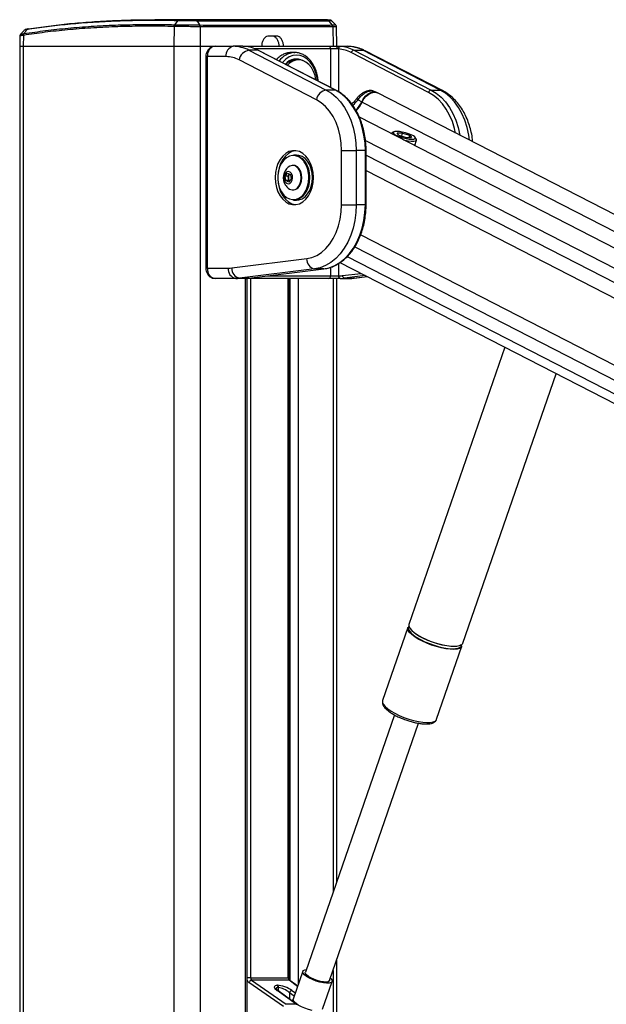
# Model space of a CAD drawing. Header units: millimetres. Extents: x 1508 to 17407, y 899 to 16320.
# Tile 47 of 60: x 12007 to 12461, y 6486 to 7250. Entities that reach past the tile are written whole.
import ezdxf

# ---------------------------------------------------------------- set-up
doc = ezdxf.new("R2010")
doc.units = ezdxf.units.MM
doc.header["$LTSCALE"] = 2

msp = doc.modelspace()

# ---------------------------------------------------------------- linework, layer by layer
at = {"color": 7, "linetype": 'Continuous', "lineweight": 25}
for p, q in [((12224.45, 7249.71), (12111.47, 7249.71)), ((12243.9, 7249.5), (12224.45, 7249.69)), ((12126.25, 7244.44), (12126.06, 7229.05)), ((12126.25, 7244.44), (12126.25, 7244.44)), ((12126.68, 7245.81), (12126.68, 7245.81)), ((12146.11, 7245.6), (12146.11, 7245.6)), ((12146.43, 7244.24), (12146.58, 7229.05)), ((12146.43, 7244.24), (12146.43, 7244.24)), ((12248.89, 7245.6), (12248.89, 7245.6)), ((12249.36, 7244.24), (12249.57, 7229.05)), ((12252.39, 7229.05), (12252.12, 7244.31)), ((12006.72, 7237.02), (12006.58, 7229.05)), ((12009.48, 7237.53), (12009.36, 7229.05)), ((12009.48, 7237.53), (12009.48, 7237.53)), ((12009.87, 7238.88), (12009.88, 7238.88)), ((12205.52, 7237.05), (12199.86, 7237.05)), ((12006.58, 7229.05), (12006.58, 1481.05)), ((12006.58, 7229.05), (12009.36, 7229.05)), ((12009.36, 7229.05), (12126.06, 7229.05)), ((12126.06, 7229.05), (12146.58, 7229.05)), ((12146.58, 7229.05), (12158.15, 7229.05)), ((12158.15, 7229.05), (12172.16, 7229.05)), ((12179.54, 7229.05), (12172.16, 7229.05)), ((12180.89, 7228.99), (12179.54, 7229.05)), ((12179.54, 7229.05), (12181.32, 7229.05)), ((12181.32, 7229.05), (12246.14, 7229.05)), ((12184.25, 7226.03), (12244.23, 7195.16)), ((12191.32, 7226.03), (12184.25, 7226.03)), ((12251.3, 7195.16), (12191.32, 7226.03)), ((12251.73, 7195.06), (12191.76, 7225.93)), ((12246.14, 7229.05), (12253.17, 7229.05)), ((12252.39, 7227.05), (12247.7, 7227.05)), ((12253.66, 7226.99), (12252.39, 7227.05)), ((12253.17, 7229.05), (12255.14, 7228.99)), ((12253.17, 7229.05), (12260.55, 7229.05)), ((12265.57, 7226.03), (12325.55, 7195.16)), ((12265.57, 7226.03), (12272.64, 7226.03)), ((12332.62, 7195.16), (12272.64, 7226.03)), ((12334.34, 7194.75), (12274.37, 7225.63)), ((12150.87, 7221.05), (12150.87, 7057.05)), ((12152.04, 7221.05), (12152.04, 7057.05)), ((12166.5, 7221.05), (12152.04, 7221.05)), ((12236.64, 7187.64), (12176.66, 7218.51)), ((12219.77, 7224.25), (12216.94, 7224.25)), ((12219.24, 7224.23), (12219.77, 7224.25)), ((12222.74, 7218.55), (12220.69, 7218.55)), ((12323.65, 7193.28), (12263.67, 7224.15)), ((12251.3, 7195.16), (12244.23, 7195.16)), ((12283.4, 7193.22), (12281.47, 7194.12)), ((12325.55, 7195.16), (12332.62, 7195.16)), ((12268.22, 7188.91), (12268.24, 7188.93)), ((12268.87, 7187.52), (12271.72, 7186.05)), ((13484.97, 6575.74), (12283.97, 7192.94)), ((13460.55, 6562.18), (12269.92, 7174.06)), ((12294.8, 7161.38), (12294.78, 7161.28)), ((12296.65, 7162.66), (12295.26, 7161.89)), ((12303.47, 7161.76), (12299.32, 7161.76)), ((12300.62, 7160.02), (12299.32, 7161.76)), ((12300.62, 7160.02), (12306.08, 7158.29)), ((12302.85, 7159.32), (12303.47, 7161.76)), ((12303.47, 7161.76), (12308.93, 7160.02)), ((12306.08, 7158.29), (12310.23, 7158.29)), ((12308.48, 7158.29), (12308.93, 7160.02)), ((12308.93, 7160.02), (12310.23, 7158.29)), ((12313.02, 7151.91), (12314.17, 7156.41)), ((12314.02, 7157.07), (12313.16, 7158.41)), ((12256.18, 7148.17), (12267.49, 7148.17)), ((12256.18, 7106.24), (12256.18, 7148.17)), ((12267.49, 7148.17), (12267.49, 7106.24)), ((12274.56, 7148.17), (12267.49, 7148.17)), ((12274.56, 7106.24), (12274.56, 7148.17)), ((12275.15, 7106.24), (12275.15, 7148.17)), ((12221.25, 7144.71), (12218.98, 7144.71)), ((12218.7, 7136.71), (12218.16, 7136.71)), ((12212.47, 7128.24), (12214.28, 7130.59)), ((12213.01, 7124.86), (12212.47, 7128.24)), ((12214.68, 7128.24), (12212.47, 7128.24)), ((12214.28, 7130.59), (12216.62, 7129.55)), ((12214.68, 7128.24), (12215.58, 7129.41)), ((12214.95, 7126.55), (12214.68, 7128.24)), ((12215.21, 7124.86), (12214.95, 7126.55)), ((12217.15, 7126.17), (12215.34, 7123.82)), ((12215.58, 7129.41), (12215.92, 7129.86)), ((12216.62, 7129.55), (12217.15, 7126.17)), ((12233.62, 7127.21), (12233.59, 7126.07)), ((12215.34, 7123.82), (12213.01, 7124.86)), ((12215.21, 7124.86), (12213.01, 7124.86)), ((12215.91, 7124.55), (12215.21, 7124.86)), ((12218.16, 7117.71), (12218.7, 7117.71)), ((12218.98, 7109.71), (12221.25, 7109.71)), ((12256.18, 7106.24), (12267.49, 7106.24)), ((12274.56, 7106.24), (12267.49, 7106.24)), ((12170.96, 7057.21), (12229.07, 7064.4)), ((12152.04, 7057.05), (12168.37, 7057.05)), ((12235.22, 7056.43), (12177.1, 7049.24)), ((12184.18, 7049.24), (12242.29, 7056.43)), ((12184.3, 7049.24), (12242.41, 7056.43)), ((12242.29, 7056.43), (12235.22, 7056.43)), ((12242.41, 7056.43), (12242.29, 7056.43)), ((12254.88, 7061.29), (13299.99, 6524.2)), ((12174.02, 7049.05), (12158.15, 7049.05)), ((12181.09, 7049.05), (12174.02, 7049.05)), ((12184.18, 7049.24), (12177.1, 7049.24)), ((12181.32, 7049.05), (12181.09, 7049.05)), ((12246.14, 7049.05), (12181.32, 7049.05)), ((12182.99, 5878.11), (12182.99, 7049.05)), ((12184.3, 7049.24), (12184.18, 7049.24)), ((12215.29, 6506.49), (12215.29, 7049.05)), ((12255.07, 7049.05), (12246.14, 7049.05)), ((12247.7, 7051.05), (12253.66, 7051.05)), ((12252.39, 6581.37), (12252.39, 7049.05)), ((12253.66, 7051.05), (12253.93, 7051.05)), ((12255.34, 7049.05), (12255.07, 7049.05)), ((12255.34, 7049.05), (12262.41, 7049.05)), ((12258.42, 7049.24), (12265.49, 7049.24)), ((12265.98, 7049.27), (12275.9, 7050.49)), ((12382.69, 6995.61), (12308.4, 6780.71)), ((12350.27, 6766.24), (12422.49, 6975.16)), ((12307.57, 6778.3), (12287.95, 6721.56)), ((12313.76, 6773.13), (12313.17, 6773.55)), ((12329.82, 6707.09), (12349.44, 6763.83)), ((12287.95, 6721.56), (12287.92, 6721.46)), ((12297.04, 6710.53), (12228.05, 6510.95)), ((12246.87, 6504.44), (12315.87, 6704.04)), ((12252.39, 5878.11), (12252.39, 6520.4)), ((12185.53, 6506.49), (12214.71, 6506.49)), ((12226.12, 6511.62), (12218.66, 6490.05)), ((12211.18, 6484.25), (12184.33, 6502.92)), ((12186.34, 6504.7), (12213.2, 6486.04)), ((12215.44, 6504.7), (12186.34, 6504.7)), ((12206.3, 6500.77), (12206.52, 6500.77)), ((12207.3, 6498.98), (12207.07, 6498.98)), ((12222.12, 6500.04), (12215.99, 6504.53)), ((12241.35, 6482.21), (12248.8, 6503.77)), ((12220.9, 6486.04), (12206.15, 6496.84)), ((12221.44, 6485.86), (12206.7, 6496.67)), ((12220.9, 6486.04), (12213.2, 6486.04))]:
    msp.add_line(p, q, dxfattribs=at)
at = {"color": 8, "linetype": 'Continuous', "lineweight": 25}
for p, q in [((12009.36, 7229.05), (12009.36, 1481.05)), ((12126.06, 7229.05), (12126.06, 1481.05)), ((12146.58, 7229.05), (12146.58, 1481.05)), ((12247.7, 7227.05), (12189.13, 7227.05)), ((12247.7, 7197.13), (12247.7, 7227.05)), ((12253.66, 7226.99), (12253.66, 7193.92)), ((12152.04, 7221.05), (12150.87, 7221.05)), ((12272.12, 7185.84), (13472.63, 6568.89)), ((12274.67, 7156.08), (13446.02, 6554.11)), ((12275.15, 7148.17), (12274.56, 7148.17)), ((12275.15, 7144.73), (13262.08, 6637.54)), ((12275.15, 7132.71), (12493.45, 7020.53)), ((12231.35, 7127.92), (12231.36, 7127.21)), ((12275.15, 7106.24), (12274.56, 7106.24)), ((12270.96, 7082.91), (12476.81, 6977.13)), ((12266.37, 7073.54), (13244.81, 6570.71)), ((12260.48, 7065.98), (13354.95, 6503.52)), ((12152.04, 7057.05), (12150.87, 7057.05)), ((12247.7, 7051.05), (12247.7, 7057.7)), ((12253.66, 7060.51), (12253.66, 7051.05)), ((12181.37, 7049.05), (12181.32, 7049.05)), ((12181.61, 5878.11), (12181.61, 7049.05)), ((12185.53, 7049.05), (12185.53, 6506.49)), ((12198.86, 7051.05), (12247.7, 7051.05)), ((12214.71, 6506.49), (12214.71, 7049.05)), ((12216.34, 6504.27), (12216.34, 7049.05)), ((12222.52, 7049.05), (12222.52, 6501.2)), ((12249.57, 7049.05), (12249.57, 6573.23)), ((12256.88, 7051.23), (12271.05, 7052.98)), ((12274.48, 7051.22), (12258.42, 7049.24)), ((12265.49, 7049.24), (12275.85, 7050.52)), ((12265.98, 7049.27), (12265.49, 7049.24)), ((12185.53, 6506.49), (12182.99, 6506.49)), ((12215.29, 6506.49), (12214.71, 6506.49)), ((12249.57, 6512.26), (12249.57, 5878.11)), ((12207.07, 6498.98), (12207.07, 6496.39)), ((12207.3, 6496.22), (12207.3, 6498.98)), ((12222.05, 6499.86), (12215.44, 6504.7)), ((12219.48, 6492.41), (12215.67, 6495.05)), ((12215.67, 6495.05), (12215.67, 6490.09)), ((12217.69, 6496.84), (12220.37, 6494.98))]:
    msp.add_line(p, q, dxfattribs=at)
at = {"color": 7, "linetype": 'Continuous', "lineweight": 25, "flags": 128}
for points in [[(12128.9, 7248.9), (12127.62, 7247.13), (12126.68, 7245.81)], [(12146.11, 7245.6), (12145.4, 7246.91), (12144.44, 7248.69)], [(12248.89, 7245.6), (12247.85, 7246.91), (12246.43, 7248.69)], [(12191.76, 7225.93), (12191.59, 7225.99), (12191.32, 7226.03)], [(12253.17, 7229.05), (12253.02, 7229.01), (12252.87, 7228.89), (12252.74, 7228.71), (12252.62, 7228.46), (12252.52, 7228.16), (12252.45, 7227.81), (12252.4, 7227.44), (12252.39, 7227.05)], [(12236.24, 7203.03), (12235.54, 7206.31), (12234.33, 7209.61), (12232.71, 7212.52), (12230.73, 7214.94), (12228.46, 7216.79), (12225.98, 7218), (12223.38, 7218.52), (12220.76, 7218.34), (12218.22, 7217.47), (12215.83, 7215.92), (12214.22, 7214.37)], [(12244.23, 7195.16), (12248.19, 7192.72), (12251.91, 7189.63), (12255.33, 7185.91), (12258.41, 7181.63), (12261.1, 7176.85), (12263.35, 7171.65), (12265.14, 7166.09), (12266.44, 7160.27), (12267.23, 7154.27), (12267.49, 7148.17)], [(12274.56, 7148.17), (12274.3, 7154.27), (12273.51, 7160.27), (12272.21, 7166.09), (12270.42, 7171.65), (12268.17, 7176.85), (12265.48, 7181.63), (12262.4, 7185.91), (12258.98, 7189.63), (12255.26, 7192.72), (12251.3, 7195.16)], [(12256.18, 7148.17), (12255.9, 7153.86), (12255.09, 7159.44), (12253.75, 7164.81), (12251.91, 7169.88), (12249.6, 7174.54), (12246.86, 7178.72), (12243.75, 7182.34), (12240.32, 7185.33), (12236.64, 7187.64)], [(12271.72, 7186.05), (12273.1, 7188.48), (12274.83, 7190.58), (12276.8, 7192.21), (12278.88, 7193.27), (12280.94, 7193.69), (12282.85, 7193.44), (12283.61, 7193.11)], [(12272.12, 7185.84), (12273.5, 7188.28), (12275.23, 7190.38), (12277.21, 7192.02), (12279.29, 7193.08), (12281.36, 7193.49), (12283.26, 7193.24), (12283.97, 7192.94)], [(12295.26, 7161.89), (12295.13, 7161.81), (12294.78, 7161.28)], [(12298.93, 7163.03), (12297.41, 7162.91), (12296.49, 7162.55), (12296.24, 7161.99), (12296.69, 7161.27), (12297.78, 7160.45), (12299.45, 7159.6), (12301.55, 7158.77), (12303.9, 7158.06), (12306.33, 7157.49), (12308.63, 7157.14), (12310.62, 7157.02), (12312.14, 7157.14), (12313.06, 7157.49), (12313.31, 7158.06), (12312.87, 7158.77), (12311.77, 7159.6), (12310.1, 7160.45), (12308.01, 7161.27), (12305.65, 7161.99), (12303.22, 7162.55), (12300.92, 7162.91), (12298.93, 7163.03)], [(12304.06, 7156.51), (12305.18, 7156.25), (12307.76, 7155.76), (12310.11, 7155.51), (12312.03, 7155.51), (12313.4, 7155.76), (12314.1, 7156.25), (12314.1, 7156.93), (12314.02, 7157.07)], [(12204.56, 7127.21), (12204.81, 7123.35), (12205.56, 7119.62), (12206.78, 7116.15), (12208.43, 7113.06), (12210.46, 7110.45), (12212.79, 7108.41), (12215.34, 7107.01), (12218.04, 7106.29), (12220.78, 7106.29), (12223.47, 7107.01), (12226.03, 7108.41), (12228.36, 7110.45), (12230.38, 7113.06), (12232.03, 7116.15), (12233.25, 7119.62), (12234, 7123.35), (12234.26, 7127.21), (12234, 7131.06), (12233.25, 7134.79), (12232.03, 7138.26), (12230.38, 7141.35), (12228.36, 7143.96), (12226.03, 7146), (12223.47, 7147.4), (12220.78, 7148.12), (12218.04, 7148.12), (12215.34, 7147.4), (12212.79, 7146), (12210.46, 7143.96), (12208.43, 7141.35), (12206.78, 7138.26), (12205.56, 7134.79), (12204.81, 7131.06), (12204.56, 7127.21)], [(12220.47, 7148.15), (12220.16, 7148.12), (12217.47, 7147.4), (12214.91, 7146), (12212.58, 7143.96), (12210.56, 7141.35), (12208.9, 7138.26), (12207.68, 7134.79), (12206.98, 7131.41)], [(12227.2, 7139.37), (12227.03, 7139.6), (12225.1, 7141.72), (12222.9, 7143.24), (12220.53, 7144.11), (12218.09, 7144.28), (12215.67, 7143.76), (12213.38, 7142.56), (12211.3, 7140.73), (12209.53, 7138.34), (12208.13, 7135.5), (12207.16, 7132.32), (12206.67, 7128.93), (12206.67, 7125.48), (12207.16, 7122.09), (12208.13, 7118.91), (12209.53, 7116.07), (12211.3, 7113.68), (12213.38, 7111.85), (12215.67, 7110.65), (12218.09, 7110.13), (12220.53, 7110.3), (12222.9, 7111.17), (12225.1, 7112.69), (12227.03, 7114.81), (12228.62, 7117.44), (12229.81, 7120.46), (12230.34, 7122.59)], [(12218.98, 7144.71), (12220.86, 7144.5), (12223.28, 7143.62), (12225.53, 7142.06), (12227.51, 7139.89), (12229.14, 7137.2), (12230.36, 7134.11), (12231.1, 7130.73), (12231.35, 7127.92)], [(12233.62, 7127.21), (12233.37, 7130.73), (12232.62, 7134.11), (12231.4, 7137.2), (12229.77, 7139.89), (12227.79, 7142.06), (12225.54, 7143.62), (12223.12, 7144.5), (12221.25, 7144.71)], [(12222.71, 7120.21), (12223.87, 7122.2), (12224.62, 7124.57), (12224.88, 7127.13), (12224.65, 7129.69), (12223.93, 7132.07), (12222.79, 7134.09), (12221.3, 7135.6), (12219.59, 7136.49), (12217.76, 7136.69), (12215.97, 7136.18), (12214.79, 7135.42)], [(12223.24, 7120.21), (12224.41, 7122.2), (12225.15, 7124.57), (12225.42, 7127.13), (12225.18, 7129.69), (12224.47, 7132.07), (12223.33, 7134.09), (12221.84, 7135.6), (12220.12, 7136.49), (12218.7, 7136.71)], [(12232.96, 7132.77), (12233.37, 7130.65), (12233.62, 7127.21)], [(12217.08, 7123.71), (12217.86, 7125.2), (12218.17, 7127), (12217.97, 7128.83), (12217.29, 7130.42), (12216.23, 7131.51), (12214.95, 7131.95), (12213.66, 7131.67), (12212.54, 7130.7), (12211.77, 7129.21), (12211.46, 7127.41), (12211.66, 7125.58), (12212.34, 7123.99), (12213.4, 7122.9), (12214.67, 7122.46), (12215.96, 7122.74), (12217.08, 7123.71)], [(12215.99, 7129.83), (12215.8, 7129.66), (12215.58, 7129.41)], [(12231.36, 7127.21), (12231.1, 7123.68), (12230.36, 7120.3), (12229.14, 7117.21), (12227.51, 7114.52), (12225.53, 7112.35), (12223.28, 7110.79), (12220.86, 7109.91), (12218.98, 7109.71)], [(12221.25, 7109.71), (12223.12, 7109.91), (12225.54, 7110.79), (12227.79, 7112.35), (12229.77, 7114.52), (12231.4, 7117.21), (12232.62, 7120.3), (12233.37, 7123.68), (12233.62, 7127.21)], [(12206.98, 7123), (12207.68, 7119.62), (12208.9, 7116.15), (12210.56, 7113.06), (12212.58, 7110.45), (12214.91, 7108.41), (12217.47, 7107.01), (12220.16, 7106.29), (12220.47, 7106.26)], [(12229.07, 7064.4), (12233.02, 7065.27), (12236.86, 7066.88), (12240.5, 7069.21), (12243.9, 7072.22), (12246.97, 7075.84), (12249.68, 7080.01), (12251.96, 7084.66), (12253.78, 7089.7), (12255.1, 7095.04), (12255.91, 7100.59), (12256.18, 7106.24)], [(12267.49, 7106.24), (12267.22, 7100.07), (12266.42, 7094), (12265.09, 7088.11), (12263.26, 7082.51), (12260.95, 7077.26), (12258.2, 7072.46), (12255.06, 7068.17), (12251.56, 7064.46), (12247.77, 7061.39), (12243.74, 7059.01), (12239.54, 7057.34), (12235.22, 7056.43)], [(12242.29, 7056.43), (12246.61, 7057.34), (12250.81, 7059.01), (12254.84, 7061.39), (12258.63, 7064.46), (12262.13, 7068.17), (12265.27, 7072.46), (12268.02, 7077.26), (12270.33, 7082.51), (12272.16, 7088.11), (12273.49, 7094), (12274.29, 7100.07), (12274.56, 7106.24)], [(12312.84, 6771.07), (12310.58, 6772.8), (12308.9, 6774.48), (12307.84, 6776.06), (12307.45, 6777.47), (12307.57, 6778.3)], [(12308.4, 6780.71), (12308.34, 6780.51), (12308.4, 6779.19), (12309.12, 6777.7), (12310.5, 6776.06), (12312.48, 6774.35), (12315, 6772.6), (12317.98, 6770.89), (12321.33, 6769.26), (12324.94, 6767.76), (12328.68, 6766.44), (12332.45, 6765.36), (12336.12, 6764.53), (12339.57, 6763.99), (12342.69, 6763.76), (12345.38, 6763.84), (12347.56, 6764.22), (12349.15, 6764.91), (12350.1, 6765.87), (12350.27, 6766.24)], [(12349.44, 6763.83), (12348.88, 6762.95), (12347.6, 6762.12), (12345.71, 6761.58), (12343.26, 6761.35), (12340.34, 6761.43), (12337.05, 6761.81), (12333.47, 6762.5), (12329.74, 6763.46), (12325.97, 6764.66), (12322.28, 6766.08), (12318.78, 6767.65), (12315.61, 6769.33), (12312.84, 6771.07)], [(12313.15, 6771.42), (12314.47, 6770.55), (12317.41, 6768.86), (12320.72, 6767.24), (12324.28, 6765.77), (12327.98, 6764.47), (12331.7, 6763.4), (12335.32, 6762.58), (12338.72, 6762.05), (12341.8, 6761.82), (12344.46, 6761.89), (12346.61, 6762.28), (12348.18, 6762.95), (12349.12, 6763.9), (12349.4, 6765.09), (12349.4, 6765.19)], [(12348.9, 6764.76), (12348.07, 6764.3), (12346.2, 6763.77), (12343.79, 6763.54), (12340.91, 6763.62), (12337.65, 6764), (12334.12, 6764.68), (12330.44, 6765.62), (12326.71, 6766.81), (12323.07, 6768.21), (12319.62, 6769.76), (12316.49, 6771.42), (12313.76, 6773.13)], [(12228.97, 6507.7), (12227.35, 6509.01), (12226.35, 6510.23), (12226.06, 6511.3), (12226.48, 6512.15), (12227.59, 6512.71), (12228.73, 6512.91)], [(12230.42, 6507.7), (12228.97, 6508.88), (12228.15, 6509.97), (12228.03, 6510.89), (12228.05, 6510.95)], [(12247.55, 6506.41), (12248.16, 6505.76), (12248.81, 6504.6), (12248.74, 6503.63), (12247.97, 6502.93), (12246.54, 6502.52), (12244.54, 6502.44), (12242.09, 6502.68), (12239.35, 6503.25), (12236.49, 6504.09), (12233.7, 6505.16), (12231.14, 6506.38), (12228.97, 6507.7)], [(12246.87, 6504.44), (12246.69, 6504.12), (12245.78, 6503.57), (12244.25, 6503.33), (12242.22, 6503.41), (12239.84, 6503.81), (12237.28, 6504.5), (12234.73, 6505.42), (12232.39, 6506.52), (12230.42, 6507.7)], [(12233.4, 6481.34), (12230.56, 6482.05), (12227.68, 6483.01), (12224.96, 6484.18), (12222.55, 6485.47), (12220.63, 6486.8), (12219.3, 6488.09), (12218.65, 6489.26), (12218.66, 6490.05)]]:
    msp.add_lwpolyline(points, dxfattribs=at)
at = {"color": 8, "linetype": 'Continuous', "lineweight": 25, "flags": 128}
for points in [[(12181.32, 7229.05), (12181.56, 7229.01), (12181.76, 7228.92)], [(12274.37, 7225.63), (12273.71, 7225.89), (12272.64, 7226.03)], [(12237.42, 7202.43), (12237.34, 7203.07), (12236.6, 7206.98), (12235.39, 7210.65), (12233.75, 7213.96), (12231.73, 7216.82), (12229.39, 7219.14), (12226.8, 7220.85), (12224.04, 7221.89), (12221.19, 7222.25), (12218.34, 7221.89), (12215.58, 7220.85), (12212.99, 7219.14), (12210.64, 7216.82), (12210.29, 7216.39)], [(12251.73, 7195.06), (12251.57, 7195.12), (12251.3, 7195.16)], [(12325.55, 7195.16), (12329.5, 7192.72), (12333.22, 7189.63), (12336.65, 7185.91), (12339.73, 7181.63), (12342.41, 7176.85), (12344.67, 7171.65), (12346.46, 7166.09), (12347.76, 7160.27), (12347.78, 7160.15)], [(12355.42, 7156.23), (12354.83, 7160.27), (12353.53, 7166.09), (12351.74, 7171.65), (12349.49, 7176.85), (12346.8, 7181.63), (12343.72, 7185.91), (12340.29, 7189.63), (12336.58, 7192.72), (12332.62, 7195.16)], [(12334.34, 7194.75), (12333.68, 7195.01), (12332.62, 7195.16)], [(12268.87, 7187.52), (12268.55, 7187.93), (12268.32, 7188.29), (12268.2, 7188.59), (12268.19, 7188.82), (12268.22, 7188.91)], [(12344.58, 7161.8), (12343.73, 7165.38), (12342.01, 7170.71), (12339.84, 7175.71), (12337.26, 7180.29), (12334.31, 7184.4), (12331.02, 7187.97), (12327.45, 7190.94), (12323.65, 7193.28)], [(12230.34, 7122.59), (12230.54, 7123.76), (12230.79, 7127.21)], [(12287.92, 6721.46), (12287.89, 6721.36), (12287.95, 6720.04), (12288.67, 6718.55), (12290.05, 6716.91), (12292.03, 6715.2), (12294.55, 6713.45), (12297.53, 6711.74), (12300.88, 6710.1), (12304.49, 6708.61), (12308.24, 6707.29), (12312, 6706.21), (12315.67, 6705.38), (12319.12, 6704.84), (12322.24, 6704.61), (12324.94, 6704.68), (12327.11, 6705.07), (12328.7, 6705.76), (12329.66, 6706.72), (12329.82, 6707.09)]]:
    msp.add_lwpolyline(points, dxfattribs=at)
at = {"color": 7, "linetype": 'Continuous', "lineweight": 25}
for centre, radius, start, end in [((12128.72, 7244.42), 2.47, 145.76806, 179.55996), ((12143.49, 7244.28), 2.93, 359.36693, 26.76977), ((12247.12, 7244.23), 2.24, 0.27757, 37.57172), ((12011.6, 7237.64), 2.12, 144.26009, 183.00122), ((12173.58, 7222.05), 7.14, 101.42175, 188.04947), ((12172.02, 7202.71), 26.34, 62.3133, 89.68282), ((12185.83, 7216.84), 9.32, 99.75811, 169.68012), ((12179, 7202.45), 26.61, 62.40161, 85.91827), ((12245.89, 7227.24), 1.82, 353.85734, 82.12564), ((12255.5, 7227.17), 1.85, 101.32995, 185.58628), ((12251.84, 7201.51), 25.55, 62.40161, 85.91827), ((12253.24, 7202.45), 26.61, 62.40161, 85.91827), ((12260.4, 7202.71), 26.34, 62.3133, 89.68282), ((12265.97, 7223.73), 2.33, 99.75811, 169.68012), ((12166.38, 7198.92), 22.12, 62.3133, 89.68282), ((12221.13, 7208.1), 11.09, 61.41269, 140.20574), ((12221.02, 7207.18), 11.37, 91.66307, 136.02226), ((12245.81, 7185.97), 9.32, 99.75811, 169.68012), ((12325.94, 7192.86), 2.33, 99.75811, 169.68012), ((12250.82, 7195.52), 22.95, 315.55592, 335.62953), ((12251.29, 7195.27), 22.86, 314.8525, 335.64771), ((12221.54, 7127.21), 10.63, 129.38933, 212.9981), ((12218.71, 7127.22), 3.82, 144.89201, 190.06322), ((12217.97, 7126.88), 3.04, 186.26302, 228.44112), ((12221.54, 7127.21), 10.63, 212.9981, 230.61067), ((12218.21, 7123.13), 5.37, 230.48266, 327.01753), ((12218.48, 7123.47), 5.77, 272.14228, 325.55347), ((12236.7, 7063.93), 7.65, 176.52521, 258.78749), ((12175.44, 7056.05), 7.14, 171.95053, 258.57825), ((12168.36, 7078.12), 21.07, 270.0053, 277.06128), ((12178.59, 7056.74), 7.65, 176.52521, 258.78749), ((12174.02, 7074.13), 25.09, 270.0053, 277.06128), ((12181.09, 7074.13), 25.09, 270.0053, 277.06128), ((12245.89, 7050.85), 1.82, 277.87436, 6.14266), ((12255.42, 7050.8), 1.79, 171.95053, 258.57825), ((12255.69, 7050.8), 1.79, 171.95053, 258.57825), ((12253.92, 7075.13), 24.08, 270.0053, 277.06128), ((12255.34, 7074.13), 25.09, 270.0053, 277.06128), ((12258.79, 7051.11), 1.91, 176.52521, 258.78749), ((12262.41, 7074.13), 25.09, 270.0053, 277.06128), ((12310.36, 6777.73), 2.51, 142.19624, 204.07148), ((12186.8, 6502.17), 2.58, 100.09956, 163.03156), ((12204.88, 6499.09), 2.19, 357.17511, 49.86962), ((12205.11, 6499.09), 2.19, 357.17511, 49.86962), ((12218.14, 6494.3), 2.58, 100.09956, 163.03156)]:
    msp.add_arc(centre, radius, start, end, dxfattribs=at)
at = {"color": 8, "linetype": 'Continuous', "lineweight": 25}
for centre, radius, start, end in [((12220.59, 7208.57), 15.72, 94.92614, 144.58562), ((12276.18, 7194.8), 9.82, 243.01, 245.62994), ((12209.72, 7127.59), 21.07, 358.94142, 33.96827), ((12320.34, 6783.42), 13.99, 208.66972, 239.07684), ((12215.45, 6503.79), 0.917, 54.29461, 90.62031), ((12206.16, 6495.92), 0.917, 54.29461, 90.62031), ((12220.91, 6485.12), 0.917, 54.32182, 90.61961)]:
    msp.add_arc(centre, radius, start, end, dxfattribs=at)
at = {"color": 7, "linetype": 'Continuous', "lineweight": 25}
for centre, major_axis, ratio, start_param, end_param in [((12187.01, 6506.49), (0, 2), 0.744139, 1.570796, 2.674381), ((12216.05, 6506.49), (0, 2), 0.670074, 1.570796, 2.674381), ((12211.95, 6496.73), (7.94, -3.19), 0.312033, 2.480791, 4.025408), ((12212.18, 6496.73), (7.94, -3.19), 0.312033, 0.936175, 2.480791), ((12211.54, 6494.95), (5.87, -3.39), 0.37303, 1.024008, 2.568624)]:
    msp.add_ellipse(centre, major_axis=major_axis, ratio=ratio, start_param=start_param, end_param=end_param, dxfattribs=at)
at = {"color": 8, "linetype": 'Continuous', "lineweight": 25}
for centre, major_axis, ratio, start_param, end_param in [((12185.64, 6506.49), (0, 4), 0.725623, 1.99255, 2.674381), ((12211.32, 6494.95), (5.87, -3.39), 0.37303, 2.568624, 3.343794)]:
    msp.add_ellipse(centre, major_axis=major_axis, ratio=ratio, start_param=start_param, end_param=end_param, dxfattribs=at)
at = {"color": 7, "linetype": 'Continuous', "lineweight": 25}
for points, knots in [([(12128.9, 7248.9), (12122.16, 7249.01), (12108.69, 7249.21), (12089.24, 7248.9), (12070.38, 7248.13), (12052.57, 7246.89), (12035.73, 7245.23), (12022.46, 7243.55), (12014.75, 7242.36), (12012.19, 7241.96)], [0, 0, 0, 0, 0.158134, 0.316268, 0.473754, 0.631239, 0.778759, 0.92628, 1, 1, 1, 1]), ([(12013.31, 7242.56), (12015.88, 7242.96), (12023.57, 7244.15), (12036.83, 7245.83), (12053.66, 7247.49), (12071.46, 7248.72), (12090.3, 7249.49), (12109.73, 7249.81), (12123.19, 7249.6), (12129.92, 7249.5)], [0, 0, 0, 0, 0.073721, 0.221177, 0.368762, 0.526168, 0.683732, 0.841785, 1, 1, 1, 1]), ([(12144.44, 7248.69), (12144.44, 7248.69), (12143.19, 7248.69), (12140.5, 7248.71), (12136.2, 7248.77), (12132.17, 7248.84), (12129.88, 7248.88), (12128.9, 7248.9), (12128.9, 7248.9)], [0, 0, 0, 0, 0.000007, 0.267824, 0.509156, 0.75089, 0.999995, 1, 1, 1, 1]), ([(12129.92, 7249.5), (12130.88, 7249.48), (12132.77, 7249.44), (12136.37, 7249.38), (12140.2, 7249.32), (12142.46, 7249.31), (12143.65, 7249.3)], [0, 0, 0, 0, 0.24911, 0.490866, 0.732205, 1, 1, 1, 1]), ([(12143.65, 7249.3), (12150.45, 7249.27), (12164.05, 7249.2), (12183.7, 7249.15), (12202.76, 7249.13), (12220.92, 7249.16), (12234.95, 7249.23), (12242.7, 7249.28), (12245.28, 7249.3)], [0, 0, 0, 0, 0.173418, 0.346836, 0.533213, 0.720031, 0.906849, 1, 1, 1, 1]), ([(12246.43, 7248.69), (12243.84, 7248.67), (12236.06, 7248.62), (12221.98, 7248.55), (12203.76, 7248.52), (12184.63, 7248.53), (12164.91, 7248.59), (12151.26, 7248.65), (12144.44, 7248.69)], [0, 0, 0, 0, 0.09315, 0.279968, 0.466787, 0.653164, 0.826582, 1, 1, 1, 1]), ([(12248.47, 7248.82), (12248.41, 7248.87), (12248.26, 7249.02), (12247.98, 7249.17), (12247.71, 7249.28), (12247.52, 7249.33), (12247.36, 7249.35), (12247.15, 7249.38), (12246.77, 7249.41), (12245.87, 7249.45), (12244.71, 7249.48), (12243.94, 7249.5), (12243.8, 7249.5)], [0, 0, 0, 0, 0.025651, 0.069439, 0.104243, 0.132206, 0.164719, 0.222627, 0.381405, 0.653943, 0.942112, 1, 1, 1, 1]), ([(12245.28, 7249.3), (12245.91, 7249.31), (12247.12, 7249.32), (12247.27, 7249.37), (12246.31, 7249.44), (12244.72, 7249.48), (12243.9, 7249.5)], [0, 0, 0, 0, 0.265153, 0.506539, 0.748436, 1, 1, 1, 1]), ([(12251.58, 7245.64), (12251.08, 7246.16), (12250.06, 7247.21), (12249.04, 7248.25), (12248.53, 7248.78)], [0, 0, 0, 0, 0.499997, 1, 1, 1, 1]), ([(12010.13, 7241.49), (12009.65, 7240.96), (12008.68, 7239.91), (12007.71, 7238.85), (12007.22, 7238.32)], [0, 0, 0, 0, 0.500076, 1, 1, 1, 1]), ([(12126.25, 7244.44), (12123.1, 7244.5), (12113.63, 7244.68), (12098.23, 7244.66), (12079.83, 7244.22), (12061.59, 7243.31), (12043.56, 7241.88), (12026.11, 7240.01), (12015.02, 7238.36), (12009.48, 7237.53)], [0, 0, 0, 0, 0.073651, 0.22103, 0.36841, 0.525988, 0.683566, 0.841783, 1, 1, 1, 1]), ([(12012.19, 7241.96), (12011.73, 7241.36), (12010.96, 7240.33), (12010.19, 7239.31), (12009.87, 7238.88)], [0, 0, 0, 0, 0.586948, 1, 1, 1, 1]), ([(12009.88, 7238.88), (12015.42, 7239.71), (12026.51, 7241.36), (12043.97, 7243.24), (12062, 7244.67), (12080.24, 7245.59), (12098.65, 7246.03), (12114.06, 7246.05), (12123.52, 7245.87), (12126.68, 7245.81)], [0, 0, 0, 0, 0.158215, 0.31643, 0.474008, 0.631586, 0.778967, 0.926348, 1, 1, 1, 1]), ([(12013.12, 7242.55), (12013.07, 7242.54), (12012.46, 7242.44), (12011.69, 7242.3), (12011.01, 7242.06), (12010.54, 7241.87), (12010.28, 7241.6), (12010.2, 7241.51)], [0, 0, 0, 0, 0.0422275, 0.5271894, 0.7775995, 0.9298857, 1, 1, 1, 1]), ([(12012.19, 7241.96), (12012.26, 7242.05), (12012.41, 7242.22), (12012.69, 7242.41), (12012.99, 7242.54), (12013.21, 7242.56), (12013.31, 7242.56)], [0, 0, 0, 0, 0.2499997, 0.4999996, 0.7499997, 1, 1, 1, 1]), ([(12146.43, 7244.24), (12145.68, 7244.25), (12144.18, 7244.25), (12141.67, 7244.27), (12139.05, 7244.29), (12136.4, 7244.32), (12133.75, 7244.34), (12131.24, 7244.37), (12128.89, 7244.4), (12127.26, 7244.43), (12126.44, 7244.44), (12126.25, 7244.44)], [0, 0, 0, 0, 0.1187099, 0.2408619, 0.3595732, 0.4817258, 0.6004579, 0.7226325, 0.8413813, 0.9635738, 1, 1, 1, 1]), ([(12126.68, 7245.81), (12126.86, 7245.81), (12128.25, 7245.78), (12131.38, 7245.74), (12136.4, 7245.67), (12141.62, 7245.62), (12144.61, 7245.61), (12146.11, 7245.6)], [0, 0, 0, 0, 0.036346, 0.277392, 0.51835, 0.759206, 1, 1, 1, 1]), ([(12146.11, 7245.6), (12153.09, 7245.57), (12167.03, 7245.5), (12187.01, 7245.45), (12206.24, 7245.43), (12224.45, 7245.47), (12238.52, 7245.53), (12246.3, 7245.58), (12248.89, 7245.6)], [0, 0, 0, 0, 0.175926, 0.351853, 0.536803, 0.722183, 0.907563, 1, 1, 1, 1]), ([(12249.36, 7244.24), (12246.76, 7244.23), (12238.97, 7244.18), (12224.87, 7244.12), (12206.64, 7244.08), (12187.38, 7244.1), (12167.38, 7244.15), (12153.41, 7244.21), (12146.43, 7244.24)], [0, 0, 0, 0, 0.092437, 0.277818, 0.463199, 0.648153, 0.824076, 1, 1, 1, 1]), ([(12252.1, 7244.3), (12252.11, 7244.35), (12252.14, 7244.63), (12251.97, 7245.09), (12251.72, 7245.52), (12251.53, 7245.68), (12251.48, 7245.72)], [0, 0, 0, 0, 0.093887, 0.531124, 0.88019, 1, 1, 1, 1]), ([(12007.36, 7238.45), (12007.27, 7238.36), (12007.02, 7238.12), (12006.76, 7237.59), (12006.76, 7237.18), (12006.76, 7237.02)], [0, 0, 0, 0, 0.278527, 0.719858, 1, 1, 1, 1]), ([(12009.48, 7237.53), (12009.49, 7237.78), (12009.5, 7238.06), (12009.6, 7238.36), (12009.68, 7238.58), (12009.79, 7238.75), (12009.87, 7238.88)], [0, 0, 0, 0, 0.4990148, 0.5564186, 0.6591898, 1, 1, 1, 1]), ([(12199.86, 7237.05), (12199.22, 7236.96), (12197.93, 7236.78), (12196.22, 7235.4), (12194.93, 7233.37), (12194.26, 7231.12), (12194.21, 7229.64), (12194.19, 7229.05)], [0, 0, 0, 0, 0.2146733, 0.4293785, 0.644071, 0.8587126, 1, 1, 1, 1]), ([(12207.76, 7229.05), (12207.69, 7229.94), (12207.55, 7231.74), (12206.57, 7234.14), (12205.15, 7235.95), (12203.58, 7236.91), (12202.54, 7237.01), (12202.12, 7237.05)], [0, 0, 0, 0, 0.214571, 0.429178, 0.643781, 0.858439, 1, 1, 1, 1]), ([(12211.16, 7229.05), (12211.09, 7229.94), (12210.95, 7231.74), (12209.97, 7234.14), (12208.55, 7235.95), (12206.97, 7236.91), (12205.93, 7237.01), (12205.52, 7237.05)], [0, 0, 0, 0, 0.214577, 0.429187, 0.643791, 0.85845, 1, 1, 1, 1]), ([(12158.13, 7229.03), (12158.09, 7229.04), (12157.38, 7229.12), (12155.99, 7228.76), (12154.16, 7227.87), (12152.65, 7226.44), (12151.55, 7224.64), (12150.93, 7222.77), (12150.94, 7221.54), (12150.94, 7221.04)], [0, 0, 0, 0, 0.010173, 0.183153, 0.354283, 0.524921, 0.699153, 0.878795, 1, 1, 1, 1]), ([(12158.15, 7229.05), (12157.46, 7228.96), (12156.07, 7228.77), (12154.23, 7227.37), (12152.85, 7225.3), (12152.14, 7223.06), (12152.07, 7221.6), (12152.04, 7221.05)], [0, 0, 0, 0, 0.217102, 0.434577, 0.651626, 0.866747, 1, 1, 1, 1]), ([(12274.37, 7225.63), (12273.57, 7226.01), (12271.42, 7227.06), (12267.77, 7228.24), (12263.93, 7228.95), (12261.51, 7229.02), (12260.55, 7229.05)], [0, 0, 0, 0, 0.183481, 0.491955, 0.79717, 1, 1, 1, 1]), ([(12216.94, 7224.17), (12216.26, 7224.17), (12214.57, 7224.16), (12211.89, 7223.34), (12209.04, 7221.8), (12206.95, 7220.22), (12205.94, 7219.02), (12205.71, 7218.75)], [0, 0, 0, 0, 0.172, 0.42343, 0.674862, 0.926461, 1, 1, 1, 1]), ([(12238.03, 7202.11), (12238.03, 7202.17), (12237.98, 7203.57), (12237.47, 7206.24), (12236.46, 7210.01), (12234.97, 7213.49), (12233.1, 7216.63), (12230.88, 7219.32), (12228.35, 7221.49), (12225.6, 7223.09), (12222.69, 7224), (12220.53, 7224.36), (12219.37, 7224.21), (12219.2, 7224.19)], [0, 0, 0, 0, 0.005131, 0.114038, 0.223071, 0.332272, 0.441638, 0.551027, 0.660122, 0.768456, 0.875571, 0.981348, 1, 1, 1, 1]), ([(12275.15, 7148.17), (12275.14, 7149.17), (12275.1, 7152.04), (12274.69, 7156.76), (12273.78, 7162.25), (12272.43, 7167.57), (12270.65, 7172.65), (12268.48, 7177.42), (12265.92, 7181.83), (12263.03, 7185.81), (12259.82, 7189.31), (12256.4, 7192.22), (12253.66, 7194.04), (12252.09, 7194.87), (12251.73, 7195.06)], [0, 0, 0, 0, 0.049171, 0.142068, 0.235022, 0.32801, 0.421041, 0.514118, 0.607231, 0.700348, 0.793408, 0.886328, 0.973612, 1, 1, 1, 1]), ([(12281.39, 7194.09), (12281.04, 7194.25), (12280.13, 7194.68), (12278.43, 7194.82), (12276.41, 7194.59), (12274.26, 7193.86), (12272.06, 7192.65), (12270.04, 7190.98), (12268.73, 7189.7), (12268.26, 7188.95), (12268.24, 7188.92)], [0, 0, 0, 0, 0.080987, 0.213444, 0.351827, 0.504229, 0.665131, 0.828128, 0.994397, 1, 1, 1, 1]), ([(12357.82, 7154.99), (12357.77, 7155.61), (12357.58, 7158.12), (12356.75, 7162.4), (12355.35, 7167.76), (12353.46, 7172.88), (12351.14, 7177.7), (12348.41, 7182.16), (12345.28, 7186.18), (12341.81, 7189.69), (12338.16, 7192.61), (12335.57, 7194.06), (12334.34, 7194.75)], [0, 0, 0, 0, 0.035868, 0.144021, 0.252352, 0.360895, 0.469647, 0.578523, 0.687306, 0.795683, 0.90325, 1, 1, 1, 1]), ([(12268.2, 7188.93), (12267.78, 7188.39), (12266.72, 7186.98), (12265.28, 7185.38), (12264.25, 7184.46), (12264.04, 7184.27)], [0, 0, 0, 0, 0.337695, 0.866303, 1, 1, 1, 1]), ([(12249, 7058.15), (12250.14, 7058.63), (12252.58, 7059.67), (12256.11, 7061.97), (12259.57, 7064.87), (12262.78, 7068.31), (12265.69, 7072.23), (12268.27, 7076.58), (12270.47, 7081.32), (12272.28, 7086.36), (12273.67, 7091.66), (12274.62, 7097.14), (12275.08, 7102.03), (12275.13, 7105.07), (12275.15, 7106.24)], [0, 0, 0, 0, 0.075973, 0.162036, 0.248467, 0.335227, 0.422233, 0.509398, 0.596648, 0.683931, 0.771215, 0.85849, 0.94576, 1, 1, 1, 1]), ([(12150.88, 7057.05), (12150.88, 7057.02), (12150.82, 7056.23), (12151.12, 7054.66), (12152, 7052.53), (12153.43, 7050.8), (12155.17, 7049.66), (12156.78, 7049.07), (12157.79, 7049.11), (12158.14, 7049.13)], [0, 0, 0, 0, 0.0072353, 0.1932103, 0.3831253, 0.5750223, 0.7440889, 0.9103232, 1, 1, 1, 1]), ([(12152.04, 7057.05), (12152.11, 7056.15), (12152.24, 7054.38), (12153.28, 7052), (12154.8, 7050.19), (12156.52, 7049.19), (12157.68, 7049.09), (12158.15, 7049.05)], [0, 0, 0, 0, 0.212244, 0.424022, 0.636454, 0.850953, 1, 1, 1, 1]), ([(12242.41, 7056.43), (12243.14, 7056.55), (12245.22, 7056.87), (12247.44, 7057.42), (12248.86, 7058.08), (12249, 7058.15)], [0, 0, 0, 0, 0.329072, 0.931306, 1, 1, 1, 1]), ([(12262.41, 7049.05), (12263.29, 7049.07), (12264.49, 7049.09), (12265.67, 7049.23), (12265.98, 7049.27)], [0, 0, 0, 0, 0.738202, 1, 1, 1, 1]), ([(14349.74, 7024.23), (14336.17, 7016.69), (14253.93, 6971.03), (14102.51, 6887.51), (13826.41, 6735.82), (13342.45, 6470.86), (12809.83, 6179.92), (12415.5, 5964.66), (12298.07, 5900.55)], [0, 0, 0, 0, 0.019985, 0.121052, 0.22212, 0.424256, 0.828547, 1, 1, 1, 1]), ([(12287.95, 6721.36), (12287.85, 6720.95), (12287.62, 6720.03), (12287.98, 6718.57), (12288.77, 6717.02), (12290.13, 6715.39), (12292.08, 6713.66), (12294.56, 6711.93), (12297.4, 6710.27), (12300.55, 6708.73), (12303.42, 6707.5), (12305.24, 6706.87), (12305.9, 6706.65)], [0, 0, 0, 0, 0.069319, 0.155657, 0.24997, 0.360051, 0.479169, 0.595922, 0.71041, 0.823597, 0.936101, 1, 1, 1, 1]), ([(12305.9, 6706.65), (12306.4, 6706.47), (12308.05, 6705.87), (12310.9, 6705.06), (12314.34, 6704.25), (12317.63, 6703.71), (12320.67, 6703.45), (12323.43, 6703.48), (12325.75, 6703.84), (12327.58, 6704.5), (12328.9, 6705.5), (12329.67, 6706.44), (12329.77, 6707.03), (12329.78, 6707.12)], [0, 0, 0, 0, 0.046832, 0.155593, 0.264513, 0.373861, 0.484034, 0.595684, 0.709956, 0.815177, 0.903839, 0.985244, 1, 1, 1, 1]), ([(12215.99, 6504.53), (12215.94, 6504.57), (12215.84, 6504.65), (12215.6, 6504.99), (12215.39, 6505.56), (12215.3, 6506.1), (12215.29, 6506.42), (12215.29, 6506.49)], [0, 0, 0, 0, 0.187673, 0.421671, 0.667767, 0.920815, 1, 1, 1, 1]), ([(12206.7, 6496.67), (12206.48, 6496.83), (12205.93, 6497.26), (12205.42, 6497.75), (12205.27, 6498.12), (12205.28, 6498.03), (12205.28, 6498.02)], [0, 0, 0, 0, 0.255934, 0.645365, 0.979953, 1, 1, 1, 1]), ([(12217.73, 6488.59), (12217.81, 6488.69), (12218.14, 6489.13), (12218.48, 6489.57), (12218.74, 6489.9)], [0, 0, 0, 0, 0.240749, 1, 1, 1, 1])]:
    msp.add_open_spline(points, degree=3, knots=knots, dxfattribs=at)
for points in [[(12129.92, 7249.5), (12129.83, 7249.49), (12129.64, 7249.47), (12129.37, 7249.35), (12129.11, 7249.17), (12128.97, 7248.99), (12128.9, 7248.9)], [(12143.65, 7249.3), (12143.72, 7249.29), (12143.87, 7249.27), (12144.08, 7249.14), (12144.27, 7248.95), (12144.38, 7248.77), (12144.44, 7248.69)], [(12245.28, 7249.3), (12245.38, 7249.29), (12245.6, 7249.27), (12245.91, 7249.14), (12246.19, 7248.95), (12246.35, 7248.77), (12246.43, 7248.69)], [(12126.25, 7244.44), (12126.26, 7244.57), (12126.27, 7244.82), (12126.36, 7245.18), (12126.49, 7245.52), (12126.62, 7245.71), (12126.68, 7245.81)], [(12146.43, 7244.24), (12146.42, 7244.37), (12146.41, 7244.62), (12146.35, 7244.98), (12146.25, 7245.31), (12146.16, 7245.5), (12146.11, 7245.6)], [(12249.36, 7244.24), (12249.35, 7244.37), (12249.33, 7244.62), (12249.24, 7244.98), (12249.09, 7245.31), (12248.96, 7245.5), (12248.89, 7245.6)]]:
    msp.add_open_spline(points, degree=3, dxfattribs=at)
at = {"color": 8, "linetype": 'Continuous', "lineweight": 25}
for points, knots in [([(12248.41, 7248.76), (12248.42, 7248.74), (12248.44, 7248.71), (12247.19, 7248.69), (12246.43, 7248.69)], [0, 0, 0, 0, 0.395321, 1, 1, 1, 1]), ([(12012.19, 7241.96), (12012.19, 7241.96), (12011.53, 7241.86), (12010.49, 7241.68), (12010.32, 7241.53), (12010.24, 7241.46)], [0, 0, 0, 0, 0.000011, 0.544816, 1, 1, 1, 1]), ([(12248.89, 7245.6), (12249.75, 7245.61), (12251.33, 7245.62), (12251.4, 7245.65), (12251.43, 7245.67)], [0, 0, 0, 0, 0.548631, 1, 1, 1, 1]), ([(12251.97, 7244.31), (12251.94, 7244.29), (12251.86, 7244.26), (12250.26, 7244.25), (12249.36, 7244.24)], [0, 0, 0, 0, 0.440346, 1, 1, 1, 1]), ([(12009.48, 7237.53), (12009.47, 7237.53), (12009.04, 7237.48), (12008.25, 7237.39), (12007.37, 7237.25), (12006.8, 7237.13), (12006.77, 7237.05), (12006.75, 7237.02)], [0, 0, 0, 0, 0.0029727, 0.2444027, 0.4910278, 0.768403, 1, 1, 1, 1]), ([(12007.44, 7238.39), (12007.52, 7238.45), (12007.7, 7238.6), (12009.11, 7238.78), (12009.87, 7238.88)], [0, 0, 0, 0, 0.459243, 1, 1, 1, 1]), ([(12268.87, 7187.52), (12269.16, 7187.94), (12270.11, 7189.35), (12272.14, 7191.47), (12274.93, 7193.42), (12277.72, 7194.48), (12280.02, 7194.72), (12281.03, 7194.19), (12281.41, 7193.99)], [0, 0, 0, 0, 0.086806, 0.291919, 0.488813, 0.682546, 0.880314, 1, 1, 1, 1]), ([(12264.72, 7183.33), (12264.8, 7183.39), (12266.38, 7184.55), (12267.66, 7186.07), (12268.87, 7187.52)], [0, 0, 0, 0, 0.0492944, 1, 1, 1, 1])]:
    msp.add_open_spline(points, degree=3, knots=knots, dxfattribs=at)

doc.saveas('drawing.dxf')
